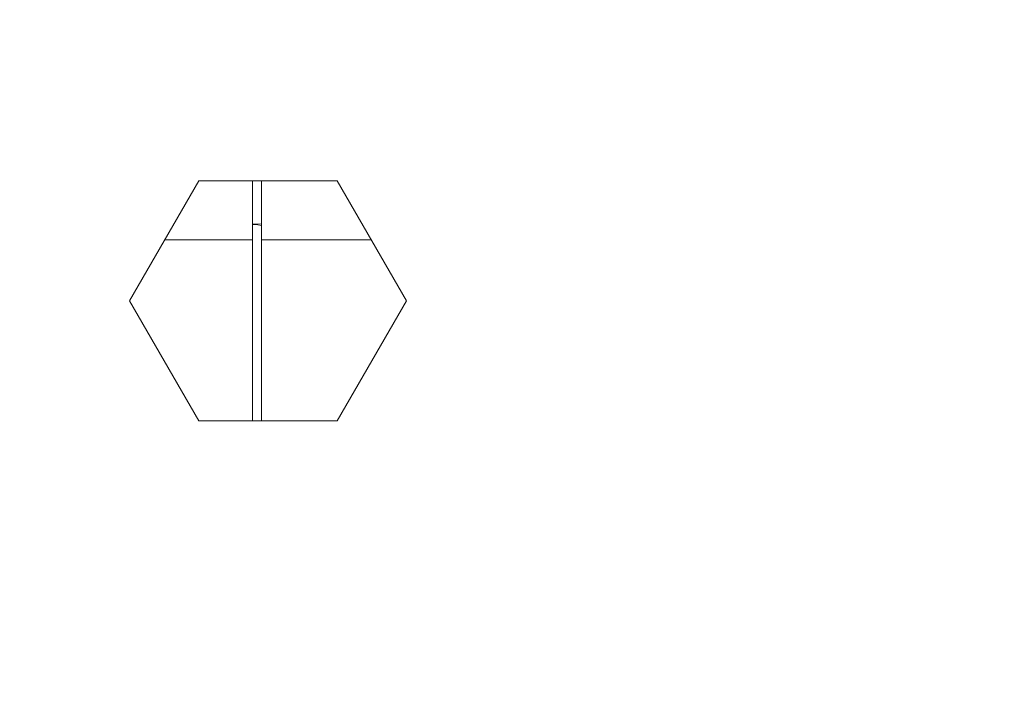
# Model space of a CAD drawing. Header units: millimetres. Extents: x 3925 to 5043, y -86 to 778.
# Tile 64 of 157: x 4408 to 4421, y 416 to 425. Entities that reach past the tile are written whole.
import ezdxf

# ---------------------------------------------------------------- set-up
doc = ezdxf.new("R2010")
doc.units = ezdxf.units.MM
doc.header["$LTSCALE"] = 46.255
doc.header["$PDMODE"] = 3
doc.header["$PDSIZE"] = 1
doc.layers.get('Defpoints').update_dxf_attribs({"linetype": 'CONTINUOUS'})
for name, color, linetype in [('140-154101-01_RIGGDXF_DIMENSION', 7, 'CONTINUOUS'), ('140-154101-0DXF_CONTINUOUS_LINE', 7, 'CONTINUOUS'), ('PJ-LENS-FUJIDXF_CONTINUOUS_LINE', 7, 'CONTINUOUS')]:
    doc.layers.add(name, color=color, linetype=linetype)
doc.styles.add('SLDTEXTSTYLE0', font='arialbd.ttf', dxfattribs={"height": 5.5})
doc.dimstyles.new('SLDDIMSTYLE2', dxfattribs={"dimtxt": 5.650301, "dimasz": 4.572, "dimexe": 0, "dimexo": 0.0625, "dimgap": 1.412575, "dimtad": 0, "dimtih": 1, "dimtoh": 1, "dimlfac": 3.5, "dimrnd": 1e-09, "dimzin": 4, "dimdsep": 46, "dimtxsty": 'SLDTEXTSTYLE0', "dimsah": 1, "dimcen": 0.09, "dimadec": 0, "dimazin": 1, "dimtol": 1, "dimtp": 0.5, "dimtm": 0.5, "dimtfac": 1, "dimtdec": 1, "dimtofl": 0, "dimtmove": 0, "dimatfit": 3, "dimfxl": 1, "dimfrac": 2, "dimtolj": 1, "dimarcsym": 0})

# ---------------------------------------------------------------- blocks, each defined once
blk = doc.blocks.new('*D71')
at = {"layer": '140-154101-01_RIGGDXF_DIMENSION', "color": 0, "linetype": 'Continuous', "lineweight": -2}
for p, q in [((4325.461, 463.556), (4325.461, 362.457)), ((4496.711, 463.556), (4496.711, 362.457)), ((4492.711, 362.457), (4329.461, 362.457))]:
    blk.add_line(p, q, dxfattribs=at)
at = {"layer": '140-154101-01_RIGGDXF_DIMENSION', "color": 0, "linetype": 'Continuous'}
for points in [[(4329.461, 363.124), (4329.461, 361.791), (4325.461, 362.457)], [(4492.711, 363.124), (4492.711, 361.791), (4496.711, 362.457)]]:
    blk.add_solid(points, dxfattribs=at)
at = {"layer": 'Defpoints', "color": 0, "linetype": 'Continuous'}
for p in [(4325.461, 463.618), (4496.711, 463.618), (4325.461, 362.457)]:
    blk.add_point(p, dxfattribs=at)
at = {"layer": '140-154101-01_RIGGDXF_DIMENSION', "color": 0, "linetype": 'Continuous', "insert": (4414.44, 367.406), "char_height": 5.5, "attachment_point": 5, "style": 'SLDTEXTSTYLE0'}
blk.add_mtext('\\A1;685.00 [26.97]', dxfattribs=at)

msp = doc.modelspace()

# ---------------------------------------------------------------- linework, layer by layer
at = {"layer": '140-154101-0DXF_CONTINUOUS_LINE', "color": 7, "linetype": 'Continuous', "lineweight": 0}
for p, q in [((4409.1807, 421.4868), (4410.1334, 423.1368)), ((4410.1334, 423.1368), (4412.0386, 423.1368)), ((4412.0386, 423.1368), (4412.9912, 421.4868)), ((4410.1334, 419.8368), (4409.1807, 421.4868)), ((4412.9912, 421.4868), (4412.0386, 419.8368)), ((4412.0386, 419.8368), (4410.1334, 419.8368))]:
    msp.add_line(p, q, dxfattribs=at)
at = {"layer": 'PJ-LENS-FUJIDXF_CONTINUOUS_LINE', "color": 7, "linetype": 'Continuous', "lineweight": 0}
for p, q in [((4410.8716, 423.1368), (4410.8716, 419.8368)), ((4410.9966, 419.8368), (4410.9966, 423.1368)), ((4409.6653, 422.3261), (4410.8716, 422.3261)), ((4412.5067, 422.3261), (4410.9966, 422.3261))]:
    msp.add_line(p, q, dxfattribs=at)
for points in [[(4410.9966, 422.5465), (4410.9474, 422.5425), (4410.8716, 422.5386)], [(4410.9966, 422.5236), (4410.9483, 422.5295), (4410.8716, 422.5361)]]:
    msp.add_lwpolyline(points, dxfattribs=at)

# ---------------------------------------------------------------- dimensions: what is measured, and where the dimension line sits
at = {"layer": '140-154101-01_RIGGDXF_DIMENSION', "color": 2, "linetype": 'Continuous'}
dim = msp.add_linear_dim(base=(4325.461, 362.4572), p1=(4496.711, 463.6183), p2=(4325.461, 463.6183), dimstyle='SLDDIMSTYLE2', override={"dimtxt": 5, "dimasz": 4, "dimtad": 1, "dimtih": 0, "dimtoh": 0, "dimlfac": 4, "dimtol": 0, "dimtp": 0.01, "dimtm": 0.01, "dimtdec": 2, "dimtofl": 1, "dimtzin": 0}, dxfattribs=at)
dim.commit()
dim.dimension.update_dxf_attribs({"geometry": '*D71', "text_midpoint": (4414.4397, 362.4572), "dimtype": 160})

doc.saveas('drawing.dxf')
